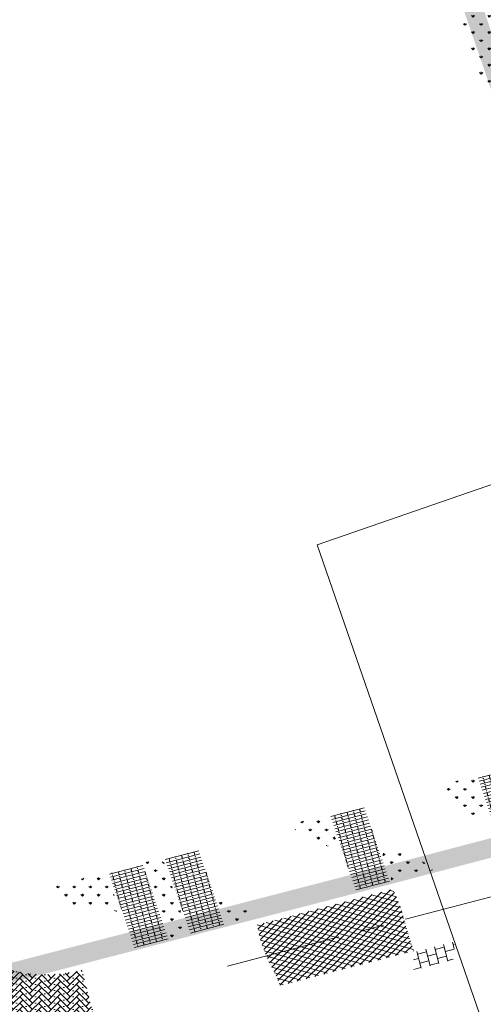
# Model space of a CAD drawing. Header units: metres. Extents: x 264779 to 275389, y 575281 to 580396.
# Tile 78 of 174: x 265486 to 265526, y 576729 to 576815. Entities that reach past the tile are written whole.
import ezdxf

# ---------------------------------------------------------------- set-up
doc = ezdxf.new("R2010")
doc.units = ezdxf.units.M
doc.linetypes.add('AM-AS', pattern=[16, 10, -2, 2, -2])
for name, color, linetype, lineweight in [('B-WE-GR-GRAS_BERMKRUIDENMENGSEL-A', 252, 'Continuous', 18), ('B-WE-VH-STRAATBAKSTEEN_DF_KEPER_ELZAS-A', 252, 'Continuous', 13), ('B-WE-VH-VERHARDING_ASFALT-A', 252, 'Continuous', 18), ('B-WE-VH-VERHARDING_STRAATBAKSTEEN_DIKFORMAAT_HALF-A', 252, 'Continuous', 13), ('B-WE-VH-VERHARDING_TEGEL_DIK-A', 252, 'Continuous', 18), ('N-WE-AM-AS-G', 10, 'AM-AS', 18)]:
    doc.layers.add(name, color=color, linetype=linetype, lineweight=lineweight)
for name, color, linetype, lineweight, true_color in [('B-WE-KL-TRACE-A', 9, 'Continuous', 13, 0x808080), ('N-GV-GR-GRAS_BERMKRUIDENMENGSEL-A', 7, 'Continuous', 18, 0x00a500), ('N-WE-VH-VERHARDING_STRAATBAKSTEEN_WAALFORMAAT_HALF_PAARS-BRUIN-A', 7, 'Continuous', 18, 0x66332b)]:
    doc.layers.add(name, color=color, linetype=linetype, lineweight=lineweight, true_color=true_color)
doc.layers.add('X-XX-AL-HULPLAAG-G', color=6, linetype='Continuous', lineweight=18, plot=False)
pattern_1 = [(90, (214669.0599, 555914.2474), (-0.707106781, 0.707106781), [0.1875, -1.226713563]), (45, (214669.0599, 555914.2474), (-0.707106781, 0.707106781), [0.1875, -0.8125]), (135, (214669.0599, 555914.2474), (-0.707106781, -0.707106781), [0.1875, -0.8125])]

msp = doc.modelspace()

# ---------------------------------------------------------------- hatches: boundary and pattern name
at = {"layer": 'B-WE-GR-GRAS_BERMKRUIDENMENGSEL-A'}
h = msp.add_hatch(dxfattribs=at)
h.set_pattern_fill('AGR-KRUIDEN', color=256, scale=0.5, pattern_type=2)
h.set_pattern_definition(pattern_1)
h.paths.add_polyline_path([(265518.24, 576833.06), (265521.834, 576834.295), (265530.237, 576809.826), (265526.643, 576808.592)])
h = msp.add_hatch(dxfattribs=at)
h.set_pattern_fill('AGR-KRUIDEN', color=256, scale=0.5, pattern_type=2)
h.set_pattern_definition(pattern_1)
edge = h.paths.add_edge_path()
edge.add_arc((265529.161, 576752.413), 7.814, 213.24584, 233.40382)
edge.add_arc((265526.32, 576748.588), 3.049, 233.40382, 259.40563)
edge.add_arc((265525.127, 576742.209), 3.44, 54.47495, 79.40563, ccw=False)
edge.add_line((265527.126, 576745.009), (265525.772, 576748.95))
edge.add_line((265525.772, 576748.95), (265522.626, 576748.129))
h = msp.add_hatch(dxfattribs=at)
h.set_pattern_fill('AGR-KRUIDEN', color=256, scale=0.5, pattern_type=2)
h.set_pattern_definition(pattern_1)
edge = h.paths.add_edge_path()
edge.add_arc((265514.799, 576750.212), 7.521, 226.66349, 252.30963)
edge.add_arc((265511.499, 576739.867), 3.338, 39.06363, 72.30963, ccw=False)
edge.add_arc((265510.736, 576739.247), 4.321, 33.86274, 39.06363, ccw=False)
edge.add_line((265514.324, 576741.655), (265512.966, 576745.61))
edge.add_line((265512.966, 576745.61), (265509.637, 576744.742))
h = msp.add_hatch(dxfattribs=at)
h.set_pattern_fill('AGR-KRUIDEN', color=256, scale=0.5, pattern_type=2)
h.set_pattern_definition(pattern_1)
edge = h.paths.add_edge_path()
edge.add_arc((265518.697, 576739.762), 2.872, 53.42543, 111.37739, ccw=False)
edge.add_arc((265526.262, 576749.958), 9.824, 233.42543, 247.27226)
edge.add_line((265522.467, 576740.897), (265518.53, 576739.874))
edge.add_line((265518.53, 576739.874), (265517.65, 576742.437))
h = msp.add_hatch(dxfattribs=at)
h.set_pattern_fill('AGR-KRUIDEN', color=256, scale=0.5, pattern_type=2)
h.set_pattern_definition(pattern_1)
h.paths.add_polyline_path([(265497.044, 576741.457), (265499.305, 576734.871), (265500.852, 576735.269), (265498.589, 576741.86)])
h = msp.add_hatch(dxfattribs=at)
h.set_pattern_fill('AGR-KRUIDEN', color=256, scale=0.5, pattern_type=2)
h.set_pattern_definition(pattern_1)
edge = h.paths.add_edge_path()
edge.add_arc((265491.891, 576740.691), 3.288, 204.4184, 286.07252)
edge.add_arc((265493.352, 576735.618), 1.992, 25.49134, 106.07252, ccw=False)
edge.add_line((265495.15, 576736.475), (265493.744, 576740.596))
edge.add_line((265493.744, 576740.596), (265488.896, 576739.332))
h = msp.add_hatch(dxfattribs=at)
h.set_pattern_fill('AGR-KRUIDEN', color=256, scale=0.5, pattern_type=2)
h.set_pattern_definition(pattern_1)
edge = h.paths.add_edge_path()
edge.add_arc((265503.231, 576733.901), 4.345, 53.51748, 87.41502, ccw=False)
edge.add_arc((265507.202, 576739.271), 2.335, 233.51748, 271.78013)
edge.add_line((265507.275, 576736.937), (265504.154, 576736.125))
edge.add_line((265504.154, 576736.125), (265503.427, 576738.241))
at = {"layer": 'B-WE-KL-TRACE-A'}
h = msp.add_hatch(dxfattribs=at)
h.set_pattern_fill('DOTS', color=256, scale=0.5)
h.set_pattern_definition([(0, (265713.50372, 576754.34745), (0.079375, 0.15875), [0, -0.15875])])
h.paths.add_polyline_path([(265257.497, 576901.576), (265280.092, 576836.285), (265298.31, 576783.268), (265291.791, 576781.392), (265239.384, 576934.357), (265222.655, 576983.209), (265230.7, 576979.939), (265245.297, 576937.421), (265245.427, 576937.04)])
h.paths.add_polyline_path([(265223.141, 576984.793), (265219.917, 576993.606), (265211.971, 577028.584), (265210.547, 577042.097), (265222.786, 577002.989), (265229.989, 576982.009)])
h.paths.add_polyline_path([(265207.488, 577055.376), (265208.876, 577042.208), (265202.774, 577069.069)])
h.paths.add_polyline_path([(265194.59, 577097.909), (265209.11, 577055.736), (265209.669, 577050.426), (265224.354, 577003.504), (265246.856, 576937.963), (265259.058, 576902.111), (265281.655, 576836.813), (265331.28, 576692.401), (265402.247, 576711.023), (265417.831, 576715.057), (265434.246, 576719.393), (265450.777, 576723.65), (265466.98, 576727.876), (265483.558, 576732.243), (265517.748, 576741.103), (265533.987, 576745.376), (265551.26, 576749.845), (265566.674, 576753.911), (265582.241, 576757.871), (265589.311, 576759.685), (265591.043, 576760.329), (265486.412, 577064.17), (265488.303, 577064.821), (265593.602, 576759.04), (265591.727, 576758.343), (265591.58, 576758.769), (265589.803, 576758.108), (265582.65, 576756.272), (265567.088, 576752.314), (265551.677, 576748.248), (265534.403, 576743.779), (265518.165, 576739.506), (265483.975, 576730.646), (265467.398, 576726.28), (265451.191, 576722.053), (265434.662, 576717.796), (265418.248, 576713.46), (265402.664, 576709.426), (265330.216, 576690.416), (265298.846, 576781.706), (265290.739, 576779.372), (265237.824, 576933.823), (265212.508, 577007.744), (265210.34, 577028.314), (265197.8, 577083.516), (265193.03, 577097.371)])
h = msp.add_hatch(dxfattribs=at)
h.set_pattern_fill('DOTS', color=256, scale=0.5)
h.set_pattern_definition([(360, (265213.50372, 576754.34745), (0.079375, 0.15875), [0, -0.15875])])
h.paths.add_polyline_path([(265408.404, 576917.823), (265412.235, 576919.138), (265412.771, 576917.578), (265421.592, 576891.891), (265492.005, 576916.073), (265492.541, 576914.512), (265549.415, 576748.903), (265547.812, 576748.488), (265490.981, 576913.976), (265428.559, 576892.539), (265483.75, 576731.828), (265482.15, 576731.407), (265435.731, 576866.574), (265428.264, 576864.01), (265427.731, 576865.561), (265435.199, 576868.125), (265426.999, 576892.003), (265420.567, 576889.795), (265411.163, 576917.026), (265408.94, 576916.262)])
at = {"layer": 'B-WE-VH-STRAATBAKSTEEN_DF_KEPER_ELZAS-A'}
h = msp.add_hatch(dxfattribs=at)
h.set_pattern_fill('AVH-SBS_DIKFORMAAT_KEPER', color=256, scale=28, angle=44.93095, pattern_type=2)
h.set_pattern_definition([(44.93095393, (17152.68107, 301.14244), (0.00065851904, 0.54645172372), [1.5456, -0.7728]), (314.93095393, (17151.8624, 301.9631), (0.00065851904, 0.54645172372), [1.5456, -0.7728]), (44.93095393, (17153.2285, 301.96146), (0.00065851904, 0.54645172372), [0, -2.3184]), (44.93095393, (17152.4085, 301.68923), (0.00065851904, 0.54645172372), [0, -2.3184])])
edge = h.paths.add_edge_path()
edge.add_arc((265488.481, 576744.22), 12.497, 234.7509, 284.51984, ccw=False)
edge.add_line((265481.269, 576734.014), (265471.035, 576731.182))
edge.add_arc((265459.787, 576736.803), 12.574, 281.28415, 333.44677, ccw=False)
edge.add_line((265462.248, 576724.472), (265463.522, 576719.529))
edge.add_line((265463.522, 576719.529), (265492.9, 576727.178))
edge.add_line((265492.9, 576727.178), (265491.614, 576732.122))
at = {"layer": 'B-WE-VH-VERHARDING_ASFALT-A'}
h = msp.add_hatch(dxfattribs=at)
h.set_pattern_fill('AVH-ASFALT', color=256, scale=2, angle=355.43959, style=0, pattern_type=2)
h.set_pattern_definition([(344.39299257, (53091.7779, 115408.78747), (0.10761504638, 0.385251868), []), (44.39299257, (53091.7779, 115408.78747), (-0.27983038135, 0.285823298), [])])
edge = h.paths.add_edge_path()
edge.add_line((265516.625, 576732.792), (265520.46, 576733.776))
edge.add_arc((265555.429, 576746.1), 37.077, 194.8697, 199.41391, ccw=False)
edge.add_arc((265506.67, 576733.154), 13.372, 14.8697, 26.5899)
edge.add_line((265518.627, 576739.139), (265506.835, 576736.024))
edge.add_arc((265519.086, 576738.194), 12.441, 190.04285, 201.73248)
edge.add_arc((265516.004, 576736.965), 9.123, 201.73248, 208.68199)
edge.add_arc((265497.236, 576726.698), 12.269, 19.32195, 28.68199, ccw=False)
edge.add_line((265508.814, 576730.757), (265516.625, 576732.792))
at = {"layer": 'B-WE-VH-VERHARDING_STRAATBAKSTEEN_DIKFORMAAT_HALF-A'}
h = msp.add_hatch(dxfattribs=at)
h.set_pattern_fill('AVH-SBS_DIKFORMAAT_HALFST', color=256, scale=28, angle=175.59095, pattern_type=2)
h.set_pattern_definition([(194.61339913, (70389.89777, 116940.77349), (0.07064278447, -0.2709420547), []), (284.61339913, (70388.814, 116940.4909), (1.0837682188, 0.282571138), [0.28, -0.28]), (284.61339913, (70389.4265, 116940.3613), (1.0837682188, 0.282571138), [0.28, -0.28]), (194.61339913, (70389.3912, 116940.49673), (0.14128556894, -0.5418841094), [0, -0.56, 0, 0, 0]), (194.61339913, (70389.46185, 116940.2258), (0.14128556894, -0.5418841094), [0, -0.56, 0, 0, 0])])
h.paths.add_polyline_path([(265528.234, 576742.398), (265531.143, 576743.163), (265528.943, 576749.57), (265526.032, 576748.811)])
h = msp.add_hatch(dxfattribs=at)
h.set_pattern_fill('AVH-SBS_DIKFORMAAT_HALFST', color=256, scale=28, angle=175.59095, pattern_type=2)
h.set_pattern_definition([(194.61339913, (70391.64701, 116941.22972), (0.07064278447, -0.2709420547), []), (284.61339913, (70390.5632, 116940.9471), (1.0837682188, 0.282571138), [0.28, -0.28]), (284.61339913, (70391.1758, 116940.8175), (1.0837682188, 0.282571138), [0.28, -0.28]), (194.61339913, (70391.14045, 116940.95296), (0.14128556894, -0.5418841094), [0, -0.56, 0, 0, 0]), (194.61339913, (70391.2111, 116940.682), (0.14128556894, -0.5418841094), [0, -0.56, 0, 0, 0])])
h.paths.add_polyline_path([(265515.423, 576739.069), (265518.336, 576739.824), (265516.136, 576746.23), (265513.225, 576745.471)])
h = msp.add_hatch(dxfattribs=at)
h.set_pattern_fill('AVH-SBS_DIKFORMAAT_HALFST', color=256, scale=28, angle=175.59095, pattern_type=2)
h.set_pattern_definition([(194.61339913, (70377.27042, 116937.48007), (0.07064278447, -0.2709420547), []), (284.61339913, (70376.1867, 116937.1975), (1.0837682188, 0.282571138), [0.28, -0.28]), (284.61339913, (70376.7992, 116937.0678), (1.0837682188, 0.282571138), [0.28, -0.28]), (194.61339913, (70376.76386, 116937.2033), (0.14128556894, -0.5418841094), [0, -0.56, 0, 0, 0]), (194.61339913, (70376.8345, 116936.93237), (0.14128556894, -0.5418841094), [0, -0.56, 0, 0, 0])])
h.paths.add_polyline_path([(265501.052, 576735.297), (265503.961, 576736.067), (265501.759, 576742.48), (265498.848, 576741.721)])
h = msp.add_hatch(dxfattribs=at)
h.set_pattern_fill('AVH-SBS_DIKFORMAAT_HALFST', color=256, scale=28, angle=175.59095, pattern_type=2)
h.set_pattern_definition([(194.61339913, (70382.61485, 116938.87398), (0.07064278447, -0.2709420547), []), (284.61339913, (70381.5311, 116938.5914), (1.0837682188, 0.282571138), [0.28, -0.28]), (284.61339913, (70382.1436, 116938.4618), (1.0837682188, 0.282571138), [0.28, -0.28]), (194.61339913, (70382.1083, 116938.5972), (0.14128556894, -0.5418841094), [0, -0.56, 0, 0, 0]), (194.61339913, (70382.17893, 116938.3263), (0.14128556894, -0.5418841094), [0, -0.56, 0, 0, 0])])
h.paths.add_polyline_path([(265496.205, 576734.046), (265499.109, 576734.826), (265496.915, 576741.217), (265494.003, 576740.457)])
at = {"layer": 'B-WE-VH-VERHARDING_TEGEL_DIK-A'}
h = msp.add_hatch(dxfattribs=at)
h.set_pattern_fill('AVH-TEGEL_400X400_HALFST', color=256, scale=10, angle=265.68518, style=0, pattern_type=2)
h.set_pattern_definition([(284.70762702, (53231.6707, 115512.1182), (0.7737871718, 0.2031093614), []), (14.70762702, (53231.6707, 115512.1182), (-0.2031093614, 0.7737871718), [0.8, -0.8]), (14.70762702, (53232.5461, 115511.9344), (-0.2031093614, 0.7737871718), [0.8, -0.8])])
edge = h.paths.add_edge_path()
edge.add_line((265523.933, 576734.565), (265520.329, 576733.632))
edge.add_arc((265514.82, 576732.406), 5.644, -2.90144, 12.54091, ccw=False)
edge.add_line((265520.456, 576732.12), (265523.855, 576732.996))
edge.add_arc((265517.225, 576734.11), 6.723, 350.45609, 363.87898)
at = {"layer": 'N-GV-GR-GRAS_BERMKRUIDENMENGSEL-A'}
h = msp.add_hatch(dxfattribs=at)
h.set_pattern_fill('AGR-KRUIDEN', color=256, scale=0.5625, pattern_type=2)
h.set_pattern_definition([(109.0885258, (229379.4453, 679350.7839), (-1.011904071, 0.491604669), [0.2109375, -1.380052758]), (64.0885258, (229379.4453, 679350.7839), (-1.011904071, 0.491604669), [0.2109375, -0.9140625]), (154.0885258, (229379.4453, 679350.7839), (-0.491604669, -1.011904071), [0.2109375, -0.9140625])])
edge = h.paths.add_edge_path()
edge.add_line((265544.192, 576895.666), (265546.356, 576896.476))
edge.add_line((265546.356, 576896.476), (265508.74, 577006.395))
edge.add_line((265508.74, 577006.395), (265502.494, 577024.584))
edge.add_line((265502.494, 577024.584), (265501.502, 577024.714))
edge.add_arc((265500.991, 577016.9), 7.83, 86.25519, 97.00405)
edge.add_line((265500.036, 577024.672), (265499.053, 577024.486))
edge.add_line((265499.053, 577024.486), (265499.122, 577024.136))
edge.add_line((265499.122, 577024.136), (265499.682, 577022.506))
edge.add_line((265499.682, 577022.506), (265496.419, 577021.386))
edge.add_line((265496.419, 577021.386), (265497.88, 577017.13))
edge.add_line((265497.88, 577017.13), (265499.544, 577012.439))
edge.add_line((265499.544, 577012.439), (265501.088, 577012.255))
edge.add_line((265501.088, 577012.255), (265540.334, 576897.439))
edge.add_line((265540.334, 576897.439), (265543.159, 576898.476))
edge.add_line((265543.159, 576898.476), (265544.192, 576895.666))
edge = h.paths.add_edge_path()
edge.add_line((265546.66, 576895.587), (265544.512, 576894.792))
edge.add_line((265544.512, 576894.792), (265545.439, 576892.27))
edge.add_line((265545.439, 576892.27), (265542.476, 576891.172))
edge.add_line((265542.476, 576891.172), (265587.997, 576757.999))
edge.add_line((265587.997, 576757.999), (265589.325, 576758.45))
edge.add_line((265589.325, 576758.45), (265589.374, 576758.308))
edge.add_arc((265586.801, 576765.883), 8, 288.75827, 298.84262)
edge.add_line((265590.66, 576758.875), (265589.455, 576762.422))
edge.add_line((265589.455, 576762.422), (265590.43, 576767.326))
edge.add_line((265590.43, 576767.326), (265573.686, 576816.611))
edge.add_line((265573.686, 576816.611), (265546.66, 576895.587))
at = {"layer": 'N-WE-VH-VERHARDING_STRAATBAKSTEEN_WAALFORMAAT_HALF_PAARS-BRUIN-A'}
h = msp.add_hatch(dxfattribs=at)
h.set_pattern_fill('AVH-SBS_WAALFORMAAT_HALFST', color=256, scale=28.125, angle=359.86487, style=0, pattern_type=2)
h.set_pattern_definition([(18.95339914, (53431.10338, 115509.40288), (-0.09134972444, 0.2660014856), []), (108.95339914, (53432.1674, 115509.7683), (-1.0640059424, -0.3653988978), [0.28125, -0.28125]), (108.95339914, (53431.544, 115509.8516), (-1.0640059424, -0.3653988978), [0.28125, -0.28125]), (18.95339914, (53431.5897, 115509.7186), (-0.1826994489, 0.5320029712), [0, -1.125, 0, 0, 0]), (18.95339914, (53432.03036, 115510.1673), (-0.1826994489, 0.5320029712), [0, -1.125, 0, 0, 0])])
edge = h.paths.add_edge_path()
edge.add_line((265573.781, 576816.644), (265590.533, 576767.333))
edge.add_line((265590.533, 576767.333), (265592.599, 576767.469))
edge.add_line((265592.599, 576767.469), (265575.674, 576817.289))
edge.add_line((265575.674, 576817.289), (265526.519, 576960.929))
edge.add_line((265526.519, 576960.929), (265525.817, 576962.981))
edge.add_line((265525.817, 576962.981), (265510.727, 577007.076))
edge.add_line((265510.727, 577007.076), (265505.058, 577023.583))
edge.add_arc((265500.992, 577016.951), 7.78, 58.49084, 78.01345)
edge.add_line((265502.607, 577024.561), (265508.835, 577006.427))
edge.add_line((265508.835, 577006.427), (265573.781, 576816.644))

# ---------------------------------------------------------------- linework, layer by layer
at = {"layer": 'N-WE-AM-AS-G', "flags": 128}
msp.add_lwpolyline([(265504.266, 576732.459), (265580.467, 576752.458, 0.017686), (265583.853, 576753.476), (265600.596, 576759.162)], format="xyb", dxfattribs=at)
at = {"layer": 'X-XX-AL-HULPLAAG-G'}
msp.add_lwpolyline([(265601.584, 576898.981), (265541.859, 576878.313), (265572.436, 576789.954), (265512.05, 576769.057), (265533.765, 576706.308), (265653.876, 576747.873)], close=True, dxfattribs=at)

doc.saveas('drawing.dxf')
